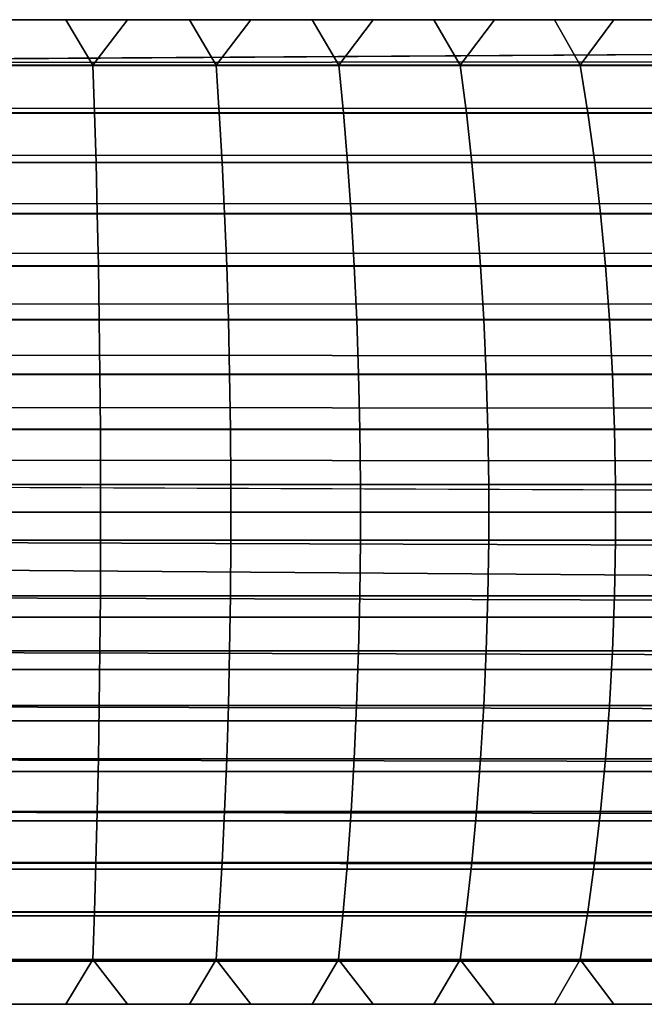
# Model space of a CAD drawing. Header units: metres. Extents: x -365 to 28, y -28 to 28.
# Tile 6 of 256: x -349.71 to -345.9, y -3 to 3. Entities that reach past the tile are written whole.
import ezdxf

# ---------------------------------------------------------------- set-up
doc = ezdxf.new("R2010")
doc.units = ezdxf.units.M
doc.layers.add('solid_24_501_103_XXX', color=7, linetype='CONTINUOUS')

msp = doc.modelspace()

# ---------------------------------------------------------------- linework, layer by layer
at = {"layer": 'solid_24_501_103_XXX'}
for points in [[(-349.428284, 3, 260.326965), (-357.081696, 3, 234.206314), (-357.406219, 3, 234.398788), (-349.805359, 3, 260.340088)], [(-349.051636, 3, 260.30368), (-356.752197, 3, 234.022736), (-357.081696, 3, 234.206314), (-349.428284, 3, 260.326965)], [(-348.675812, 3, 260.270264), (-356.417786, 3, 233.848068), (-356.752197, 3, 234.022736), (-349.051636, 3, 260.30368)], [(-348.301117, 3, 260.226746), (-356.078705, 3, 233.682419), (-356.417786, 3, 233.848068), (-348.675812, 3, 260.270264)], [(-347.927734, 3, 260.173157), (-355.735352, 3, 233.525986), (-356.078705, 3, 233.682419), (-348.301117, 3, 260.226746)], [(-347.555695, 3, 260.109467), (-355.388, 3, 233.378906), (-355.735352, 3, 233.525986), (-347.927734, 3, 260.173157)], [(-347.185699, 3, 260.035828), (-355.036774, 3, 233.241241), (-355.388, 3, 233.378906), (-347.555695, 3, 260.109467)], [(-346.817871, 3, 259.95224), (-354.681824, 3, 233.113037), (-355.036774, 3, 233.241241), (-347.185699, 3, 260.035828)], [(-346.452332, 3, 259.858765), (-354.323669, 3, 232.994476), (-354.681824, 3, 233.113037), (-346.817871, 3, 259.95224)], [(-346.089417, 3, 259.755463), (-353.962463, 3, 232.885605), (-354.323669, 3, 232.994476), (-346.452332, 3, 259.858765)], [(-354.013336, 2.736568, 232.708115), (-353.962463, 3, 232.885605), (-311.648438, 3, 220.752258)], [(-311.648438, 3, 220.752258), (-60.790066, 2.938924, 148.772873), (-354.013336, 2.736568, 232.708115)], [(-353.962463, 3, 232.885605), (-318.761108, 3, 234.041016), (-318.049866, 3, 233.338776)], [(-353.962463, 3, 232.885605), (-340.032776, 3, 256.068481), (-318.761108, 3, 234.041016)], [(-353.962463, 3, 232.885605), (-318.049866, 3, 233.338776), (-317.305267, 3, 232.670486)], [(-353.962463, 3, 232.885605), (-317.305267, 3, 232.670486), (-316.529694, 3, 232.038452)], [(-353.962463, 3, 232.885605), (-316.529694, 3, 232.038452), (-315.724884, 3, 231.444061)], [(-353.962463, 3, 232.885605), (-315.724884, 3, 231.444061), (-314.89267, 3, 230.888672)], [(-353.962463, 3, 232.885605), (-314.89267, 3, 230.888672), (-314.035004, 3, 230.373581)], [(-353.962463, 3, 232.885605), (-314.035004, 3, 230.373581), (-313.153717, 3, 229.899887)], [(-353.962463, 3, 232.885605), (-313.153717, 3, 229.899887), (-312.250885, 3, 229.468719)], [(-353.962463, 3, 232.885605), (-312.250885, 3, 229.468719), (-311.328552, 3, 229.081055)], [(-353.962463, 3, 232.885605), (-311.328552, 3, 229.081055), (-310.388763, 3, 228.737747)], [(-311.648438, 3, 220.752258), (-353.962463, 3, 232.885605), (-310.388763, 3, 228.737747), (-309.443359, 3, 228.442352)], [(-340.298492, 3, 256.336304), (-340.032776, 3, 256.068481), (-353.962463, 3, 232.885605)], [(-345.729401, 3, 259.642395), (-353.962463, 3, 232.885605), (-346.089417, 3, 259.755463)], [(-345.372711, 3, 259.519745), (-353.962463, 3, 232.885605), (-345.729401, 3, 259.642395)], [(-345.019409, 3, 259.387482), (-353.962463, 3, 232.885605), (-345.372711, 3, 259.519745)], [(-344.669739, 3, 259.245728), (-353.962463, 3, 232.885605), (-345.019409, 3, 259.387482)], [(-344.323914, 3, 259.094574), (-353.962463, 3, 232.885605), (-344.669739, 3, 259.245728)], [(-343.982483, 3, 258.934235), (-353.962463, 3, 232.885605), (-344.323914, 3, 259.094574)], [(-343.645508, 3, 258.764771), (-353.962463, 3, 232.885605), (-343.982483, 3, 258.934235)], [(-343.313049, 3, 258.586212), (-353.962463, 3, 232.885605), (-343.645508, 3, 258.764771)], [(-342.985596, 3, 258.398743), (-353.962463, 3, 232.885605), (-343.313049, 3, 258.586212)], [(-342.6633, 3, 258.202545), (-353.962463, 3, 232.885605), (-342.985596, 3, 258.398743)], [(-342.346497, 3, 257.997803), (-353.962463, 3, 232.885605), (-342.6633, 3, 258.202545)], [(-342.035309, 3, 257.784576), (-353.962463, 3, 232.885605), (-342.346497, 3, 257.997803)], [(-341.729828, 3, 257.562958), (-353.962463, 3, 232.885605), (-342.035309, 3, 257.784576)], [(-341.430511, 3, 257.333221), (-353.962463, 3, 232.885605), (-341.729828, 3, 257.562958)], [(-341.137573, 3, 257.095551), (-353.962463, 3, 232.885605), (-341.430511, 3, 257.333221)], [(-340.851166, 3, 256.850098), (-353.962463, 3, 232.885605), (-341.137573, 3, 257.095551)], [(-340.57132, 3, 256.596893), (-353.962463, 3, 232.885605), (-340.851166, 3, 256.850098)], [(-340.298492, 3, 256.336304), (-353.962463, 3, 232.885605), (-340.57132, 3, 256.596893)], [(-350.017365, 2.722379, 260.536896), (-349.263885, 2.722379, 260.512299), (-349.428284, 3, 260.326965), (-349.805359, 3, 260.340088)], [(-349.263885, 2.722379, 260.512299), (-349.051636, 3, 260.30368), (-349.428284, 3, 260.326965)], [(-349.263885, 2.722379, 260.512299), (-348.512787, 2.722379, 260.447723), (-348.675812, 3, 260.270264), (-349.051636, 3, 260.30368)], [(-348.512787, 2.722379, 260.447723), (-348.301117, 3, 260.226746), (-348.675812, 3, 260.270264)], [(-348.512787, 2.722379, 260.447723), (-347.766174, 2.722379, 260.343384), (-347.927734, 3, 260.173157), (-348.301117, 3, 260.226746)], [(-347.766174, 2.722379, 260.343384), (-347.555695, 3, 260.109467), (-347.927734, 3, 260.173157)], [(-347.766174, 2.722379, 260.343384), (-347.026154, 2.722379, 260.199524), (-347.185699, 3, 260.035828), (-347.555695, 3, 260.109467)], [(-347.026154, 2.722379, 260.199524), (-346.817871, 3, 259.95224), (-347.185699, 3, 260.035828)], [(-347.026154, 2.722379, 260.199524), (-346.29483, 2.722379, 260.016602), (-346.452332, 3, 259.858765), (-346.817871, 3, 259.95224)], [(-346.29483, 2.722379, 260.016602), (-346.089417, 3, 259.755463), (-346.452332, 3, 259.858765)], [(-346.29483, 2.722379, 260.016602), (-345.574219, 2.722379, 259.795105), (-345.729401, 3, 259.642395), (-346.089417, 3, 259.755463)], [(-354.0159, 2.722379, 232.699234), (-354.013336, 2.736568, 232.708115), (-60.790066, 2.938924, 148.772873), (-60.843857, 2.649602, 148.585281)], [(-354.0159, 2.722379, 232.699234), (-60.843857, 2.649602, 148.585281), (-60.891956, 2.347348, 148.417526), (-354.059479, 2.461808, 232.547287)], [(-350.016296, 2.431977, 260.7117), (-349.25354, 2.431977, 260.686798), (-349.263885, 2.722379, 260.512299), (-350.017365, 2.722379, 260.536896)], [(-349.25354, 2.431977, 260.686798), (-348.493195, 2.431977, 260.621429), (-348.512787, 2.722379, 260.447723), (-349.263885, 2.722379, 260.512299)], [(-348.493195, 2.431977, 260.621429), (-347.737396, 2.431977, 260.515808), (-347.766174, 2.722379, 260.343384), (-348.512787, 2.722379, 260.447723)], [(-347.737396, 2.431977, 260.515808), (-346.988251, 2.431977, 260.370178), (-347.026154, 2.722379, 260.199524), (-347.766174, 2.722379, 260.343384)], [(-346.988251, 2.431977, 260.370178), (-346.247894, 2.431977, 260.184998), (-346.29483, 2.722379, 260.016602), (-347.026154, 2.722379, 260.199524)], [(-346.247894, 2.431977, 260.184998), (-345.518433, 2.431977, 259.960754), (-345.574219, 2.722379, 259.795105), (-346.29483, 2.722379, 260.016602)], [(-354.059479, 2.461808, 232.547287), (-60.891956, 2.347348, 148.417526), (-354.064087, 2.431977, 232.531189)], [(-354.064087, 2.431977, 232.531189), (-60.891956, 2.347348, 148.417526), (-60.934124, 2.033682, 148.270477), (-354.100616, 2.176857, 232.403763)], [(-350.01535, 2.130397, 260.866425), (-349.244415, 2.130397, 260.841248), (-349.25354, 2.431977, 260.686798), (-350.016296, 2.431977, 260.7117)], [(-349.244415, 2.130397, 260.841248), (-348.475861, 2.130397, 260.775208), (-348.493195, 2.431977, 260.621429), (-349.25354, 2.431977, 260.686798)], [(-348.475861, 2.130397, 260.775208), (-347.711914, 2.130397, 260.668427), (-347.737396, 2.431977, 260.515808), (-348.493195, 2.431977, 260.621429)], [(-347.711914, 2.130397, 260.668427), (-346.954712, 2.130397, 260.52124), (-346.988251, 2.431977, 260.370178), (-347.737396, 2.431977, 260.515808)], [(-346.954712, 2.130397, 260.52124), (-346.20639, 2.130397, 260.334045), (-346.247894, 2.431977, 260.184998), (-346.988251, 2.431977, 260.370178)], [(-346.20639, 2.130397, 260.334045), (-345.469055, 2.130397, 260.107422), (-345.518433, 2.431977, 259.960754), (-346.247894, 2.431977, 260.184998)], [(-354.100616, 2.176857, 232.403763), (-60.934124, 2.033682, 148.270477), (-354.10672, 2.130397, 232.382446)], [(-354.10672, 2.130397, 232.382446), (-60.934124, 2.033682, 148.270477), (-60.970158, 1.710107, 148.144806), (-354.136627, 1.882895, 232.278152)], [(-350.014557, 1.819027, 261.000366), (-349.236481, 1.819027, 260.974976), (-349.244415, 2.130397, 260.841248), (-350.01535, 2.130397, 260.866425)], [(-349.236481, 1.819027, 260.974976), (-348.460846, 1.819027, 260.908295), (-348.475861, 2.130397, 260.775208), (-349.244415, 2.130397, 260.841248)], [(-348.460846, 1.819027, 260.908295), (-347.68985, 1.819027, 260.800537), (-347.711914, 2.130397, 260.668427), (-348.475861, 2.130397, 260.775208)], [(-347.68985, 1.819027, 260.800537), (-346.925659, 1.819027, 260.652008), (-346.954712, 2.130397, 260.52124), (-347.711914, 2.130397, 260.668427)], [(-346.925659, 1.819027, 260.652008), (-346.170441, 1.819027, 260.463104), (-346.20639, 2.130397, 260.334045), (-346.954712, 2.130397, 260.52124)], [(-346.170441, 1.819027, 260.463104), (-345.426331, 1.819027, 260.234344), (-345.469055, 2.130397, 260.107422), (-346.20639, 2.130397, 260.334045)], [(-354.136627, 1.882895, 232.278152), (-60.970158, 1.710107, 148.144806), (-354.143646, 1.819027, 232.253693)], [(-354.143646, 1.819027, 232.253693), (-60.970158, 1.710107, 148.144806), (-60.999886, 1.378177, 148.041138), (-354.167358, 1.581139, 232.17099)], [(-350.013855, 1.499297, 261.112915), (-349.229828, 1.499297, 261.087311), (-349.236481, 1.819027, 260.974976), (-350.014557, 1.819027, 261.000366)], [(-349.229828, 1.499297, 261.087311), (-348.448242, 1.499297, 261.020142), (-348.460846, 1.819027, 260.908295), (-349.236481, 1.819027, 260.974976)], [(-348.448242, 1.499297, 261.020142), (-347.671326, 1.499297, 260.91156), (-347.68985, 1.819027, 260.800537), (-348.460846, 1.819027, 260.908295)], [(-347.671326, 1.499297, 260.91156), (-346.901276, 1.499297, 260.761871), (-346.925659, 1.819027, 260.652008), (-347.68985, 1.819027, 260.800537)], [(-346.901276, 1.499297, 260.761871), (-346.140259, 1.499297, 260.571503), (-346.170441, 1.819027, 260.463104), (-346.925659, 1.819027, 260.652008)], [(-346.140259, 1.499297, 260.571503), (-345.390411, 1.499297, 260.341003), (-345.426331, 1.819027, 260.234344), (-346.170441, 1.819027, 260.463104)], [(-354.167358, 1.581139, 232.17099), (-60.999886, 1.378177, 148.041138), (-354.174683, 1.499297, 232.145508)], [(-354.174683, 1.499297, 232.145508), (-60.999886, 1.378177, 148.041138), (-61.023159, 1.039558, 147.959976), (-354.192688, 1.272838, 232.082687)], [(-350.013306, 1.172677, 261.203522), (-349.224457, 1.172677, 261.177795), (-349.229828, 1.499297, 261.087311), (-350.013855, 1.499297, 261.112915)], [(-349.224457, 1.172677, 261.177795), (-348.43808, 1.172677, 261.110199), (-348.448242, 1.499297, 261.020142), (-349.229828, 1.499297, 261.087311)], [(-348.43808, 1.172677, 261.110199), (-347.656403, 1.172677, 261.000916), (-347.671326, 1.499297, 260.91156), (-348.448242, 1.499297, 261.020142)], [(-347.656403, 1.172677, 261.000916), (-346.881622, 1.172677, 260.850342), (-346.901276, 1.499297, 260.761871), (-347.671326, 1.499297, 260.91156)], [(-346.881622, 1.172677, 260.850342), (-346.115936, 1.172677, 260.658813), (-346.140259, 1.499297, 260.571503), (-346.901276, 1.499297, 260.761871)], [(-346.115936, 1.172677, 260.658813), (-345.361481, 1.172677, 260.42691), (-345.390411, 1.499297, 260.341003), (-346.140259, 1.499297, 260.571503)], [(-354.192688, 1.272838, 232.082687), (-61.023159, 1.039558, 147.959976), (-354.199646, 1.172677, 232.058395)], [(-354.199646, 1.172677, 232.058395), (-61.023159, 1.039558, 147.959976), (-61.039864, 0.695874, 147.901718), (-354.212494, 0.959267, 232.013626)], [(-350.012909, 0.840668, 261.27182), (-349.220428, 0.840668, 261.245941), (-349.224457, 1.172677, 261.177795), (-350.013306, 1.172677, 261.203522)], [(-349.220428, 0.840668, 261.245941), (-348.43042, 0.840668, 261.17804), (-348.43808, 1.172677, 261.110199), (-349.224457, 1.172677, 261.177795)], [(-348.43042, 0.840668, 261.17804), (-347.645142, 0.840668, 261.068268), (-347.656403, 1.172677, 261.000916), (-348.43808, 1.172677, 261.110199)], [(-347.645142, 0.840668, 261.068268), (-346.866821, 0.840668, 260.916992), (-346.881622, 1.172677, 260.850342), (-347.656403, 1.172677, 261.000916)], [(-346.866821, 0.840668, 260.916992), (-346.097595, 0.840668, 260.724579), (-346.115936, 1.172677, 260.658813), (-346.881622, 1.172677, 260.850342)], [(-346.097595, 0.840668, 260.724579), (-345.339691, 0.840668, 260.491608), (-345.361481, 1.172677, 260.42691), (-346.115936, 1.172677, 260.658813)], [(-354.212494, 0.959267, 232.013626), (-61.039864, 0.695874, 147.901718), (-354.218475, 0.840668, 231.992767)], [(-354.218475, 0.840668, 231.992767), (-61.039864, 0.695874, 147.901718), (-61.049919, 0.348773, 147.866653), (-354.226685, 0.641726, 231.964096)], [(-350.012634, 0.504795, 261.317444), (-349.217712, 0.504795, 261.291504), (-349.220428, 0.840668, 261.245941), (-350.012909, 0.840668, 261.27182)], [(-349.217712, 0.504795, 261.291504), (-348.425323, 0.504795, 261.223389), (-348.43042, 0.840668, 261.17804), (-349.220428, 0.840668, 261.245941)], [(-348.425323, 0.504795, 261.223389), (-347.637634, 0.504795, 261.113281), (-347.645142, 0.840668, 261.068268), (-348.43042, 0.840668, 261.17804)], [(-347.637634, 0.504795, 261.113281), (-346.856934, 0.504795, 260.961548), (-346.866821, 0.840668, 260.916992), (-347.645142, 0.840668, 261.068268)], [(-346.856934, 0.504795, 260.961548), (-346.085358, 0.504795, 260.768555), (-346.097595, 0.840668, 260.724579), (-346.866821, 0.840668, 260.916992)], [(-346.085358, 0.504795, 260.768555), (-345.325134, 0.504795, 260.534851), (-345.339691, 0.840668, 260.491608), (-346.097595, 0.840668, 260.724579)], [(-354.226685, 0.641726, 231.964096), (-61.049919, 0.348773, 147.866653), (-354.231049, 0.504795, 231.948898)], [(-354.231049, 0.504795, 231.948898), (-61.049919, 0.348773, 147.866653), (-61.053276, 0, 147.85495), (-354.235229, 0.321529, 231.934296)], [(-350.012482, 0.166602, 261.34021), (-349.21637, 0.166602, 261.31424), (-349.217712, 0.504795, 261.291504), (-350.012634, 0.504795, 261.317444)], [(-349.21637, 0.166602, 261.31424), (-348.42276, 0.166602, 261.246002), (-348.425323, 0.504795, 261.223389), (-349.217712, 0.504795, 261.291504)], [(-348.42276, 0.166602, 261.246002), (-347.633881, 0.166602, 261.135742), (-347.637634, 0.504795, 261.113281), (-348.425323, 0.504795, 261.223389)], [(-347.633881, 0.166602, 261.135742), (-346.85199, 0.166602, 260.983765), (-346.856934, 0.504795, 260.961548), (-347.637634, 0.504795, 261.113281)], [(-346.85199, 0.166602, 260.983765), (-346.079254, 0.166602, 260.790466), (-346.085358, 0.504795, 260.768555), (-346.856934, 0.504795, 260.961548)], [(-346.079254, 0.166602, 260.790466), (-345.317871, 0.166602, 260.556427), (-345.325134, 0.504795, 260.534851), (-346.085358, 0.504795, 260.768555)], [(-311.924072, 0, 219.791), (-354.237335, 0.166602, 231.927017), (-354.235229, 0.321529, 231.934296), (-61.053276, 0, 147.85495)], [(-311.924072, 0, 219.791), (-354.238098, 0, 231.924347), (-354.237335, 0.166602, 231.927017)], [(-350.012482, -0.172356, 261.340027), (-349.21637, -0.172356, 261.314026), (-349.21637, 0.166602, 261.31424), (-350.012482, 0.166602, 261.34021)], [(-349.21637, -0.172356, 261.314026), (-348.422791, -0.172356, 261.245819), (-348.42276, 0.166602, 261.246002), (-349.21637, 0.166602, 261.31424)], [(-348.422791, -0.172356, 261.245819), (-347.633911, -0.172356, 261.135559), (-347.633881, 0.166602, 261.135742), (-348.42276, 0.166602, 261.246002)], [(-347.633911, -0.172356, 261.135559), (-346.85202, -0.172356, 260.983582), (-346.85199, 0.166602, 260.983765), (-347.633881, 0.166602, 261.135742)], [(-346.85202, -0.172356, 260.983582), (-346.079315, -0.172356, 260.790283), (-346.079254, 0.166602, 260.790466), (-346.85199, 0.166602, 260.983765)], [(-346.079315, -0.172356, 260.790283), (-345.317932, -0.172356, 260.556244), (-345.317871, 0.166602, 260.556427), (-346.079254, 0.166602, 260.790466)], [(-311.924072, 0, 219.791), (-311.921234, -0.321529, 219.800949), (-354.237274, -0.172356, 231.9272), (-354.238098, 0, 231.924347)], [(-311.912689, -0.641726, 219.83075), (-354.235229, -0.321529, 231.934296), (-354.237274, -0.172356, 231.9272), (-311.921234, -0.321529, 219.800949)], [(-350.012634, -0.510523, 261.316864), (-349.217743, -0.510523, 261.290924), (-349.21637, -0.172356, 261.314026), (-350.012482, -0.172356, 261.340027)], [(-349.217743, -0.510523, 261.290924), (-348.425385, -0.510523, 261.222809), (-348.422791, -0.172356, 261.245819), (-349.21637, -0.172356, 261.314026)], [(-348.425385, -0.510523, 261.222809), (-347.637726, -0.510523, 261.112701), (-347.633911, -0.172356, 261.135559), (-348.422791, -0.172356, 261.245819)], [(-347.637726, -0.510523, 261.112701), (-346.857056, -0.510523, 260.960968), (-346.85202, -0.172356, 260.983582), (-347.633911, -0.172356, 261.135559)], [(-346.857056, -0.510523, 260.960968), (-346.08551, -0.510523, 260.767975), (-346.079315, -0.172356, 260.790283), (-346.85202, -0.172356, 260.983582)], [(-346.08551, -0.510523, 260.767975), (-345.325317, -0.510523, 260.534302), (-345.317932, -0.172356, 260.556244), (-346.079315, -0.172356, 260.790283)], [(-311.912689, -0.641726, 219.83075), (-354.230896, -0.510523, 231.949463), (-354.235229, -0.321529, 231.934296)], [(-311.912689, -0.641726, 219.83075), (-354.226685, -0.641726, 231.964096), (-354.230896, -0.510523, 231.949463)], [(-349.217743, -0.510523, 261.290924), (-350.012634, -0.510523, 261.316864), (-350.012909, -0.846343, 261.270844), (-349.22049, -0.846343, 261.244965)], [(-348.425385, -0.510523, 261.222809), (-349.217743, -0.510523, 261.290924), (-349.22049, -0.846343, 261.244965), (-348.430542, -0.846343, 261.177063)], [(-347.637726, -0.510523, 261.112701), (-348.425385, -0.510523, 261.222809), (-348.430542, -0.846343, 261.177063), (-347.645325, -0.846343, 261.067322)], [(-346.857056, -0.510523, 260.960968), (-347.637726, -0.510523, 261.112701), (-347.645325, -0.846343, 261.067322), (-346.867035, -0.846343, 260.916046)], [(-346.08551, -0.510523, 260.767975), (-346.857056, -0.510523, 260.960968), (-346.867035, -0.846343, 260.916046), (-346.09787, -0.846343, 260.723633)], [(-345.325317, -0.510523, 260.534302), (-346.08551, -0.510523, 260.767975), (-346.09787, -0.846343, 260.723633), (-345.339996, -0.846343, 260.490692)], [(-311.912689, -0.641726, 219.83075), (-311.898468, -0.959267, 219.88028), (-354.218201, -0.846343, 231.993698), (-354.226685, -0.641726, 231.964096)], [(-311.898468, -0.959267, 219.88028), (-354.212494, -0.959267, 232.013626), (-354.218201, -0.846343, 231.993698)], [(-349.22049, -0.846343, 261.244965), (-350.012909, -0.846343, 261.270844), (-350.013336, -1.178274, 261.202179), (-349.224548, -1.178274, 261.176422)], [(-348.430542, -0.846343, 261.177063), (-349.22049, -0.846343, 261.244965), (-349.224548, -1.178274, 261.176422), (-348.438232, -1.178274, 261.108826)], [(-347.645325, -0.846343, 261.067322), (-348.430542, -0.846343, 261.177063), (-348.438232, -1.178274, 261.108826), (-347.656616, -1.178274, 260.999603)], [(-346.867035, -0.846343, 260.916046), (-347.645325, -0.846343, 261.067322), (-347.656616, -1.178274, 260.999603), (-346.881897, -1.178274, 260.848999)], [(-346.09787, -0.846343, 260.723633), (-346.867035, -0.846343, 260.916046), (-346.881897, -1.178274, 260.848999), (-346.116302, -1.178274, 260.657501)], [(-345.339996, -0.846343, 260.490692), (-346.09787, -0.846343, 260.723633), (-346.116302, -1.178274, 260.657501), (-345.361908, -1.178274, 260.425598)], [(-311.898468, -0.959267, 219.88028), (-311.878693, -1.272838, 219.949341), (-354.19928, -1.178274, 232.059708), (-354.212494, -0.959267, 232.013626)], [(-311.878693, -1.272838, 219.949341), (-354.192688, -1.272838, 232.082687), (-354.19928, -1.178274, 232.059708)], [(-349.224548, -1.178274, 261.176422), (-350.013336, -1.178274, 261.202179), (-350.013885, -1.504789, 261.111176), (-349.229919, -1.504789, 261.085602)], [(-348.438232, -1.178274, 261.108826), (-349.224548, -1.178274, 261.176422), (-349.229919, -1.504789, 261.085602), (-348.448425, -1.504789, 261.018402)], [(-347.656616, -1.178274, 260.999603), (-348.438232, -1.178274, 261.108826), (-348.448425, -1.504789, 261.018402), (-347.6716, -1.504789, 260.909851)], [(-346.881897, -1.178274, 260.848999), (-347.656616, -1.178274, 260.999603), (-347.6716, -1.504789, 260.909851), (-346.901642, -1.504789, 260.760162)], [(-346.116302, -1.178274, 260.657501), (-346.881897, -1.178274, 260.848999), (-346.901642, -1.504789, 260.760162), (-346.140717, -1.504789, 260.569855)], [(-345.361908, -1.178274, 260.425598), (-346.116302, -1.178274, 260.657501), (-346.140717, -1.504789, 260.569855), (-345.390961, -1.504789, 260.339386)], [(-311.878693, -1.272838, 219.949341), (-311.853363, -1.581139, 220.037643), (-354.174194, -1.504789, 232.147171), (-354.192688, -1.272838, 232.082687)], [(-311.853363, -1.581139, 220.037643), (-354.167358, -1.581139, 232.17099), (-354.174194, -1.504789, 232.147171)], [(-349.229919, -1.504789, 261.085602), (-350.013885, -1.504789, 261.111176), (-350.014557, -1.824389, 260.99826), (-349.236603, -1.824389, 260.97287)], [(-348.448425, -1.504789, 261.018402), (-349.229919, -1.504789, 261.085602), (-349.236603, -1.824389, 260.97287), (-348.46109, -1.824389, 260.906219)], [(-347.6716, -1.504789, 260.909851), (-348.448425, -1.504789, 261.018402), (-348.46109, -1.824389, 260.906219), (-347.690186, -1.824389, 260.798462)], [(-346.901642, -1.504789, 260.760162), (-347.6716, -1.504789, 260.909851), (-347.690186, -1.824389, 260.798462), (-346.926117, -1.824389, 260.649963)], [(-346.140717, -1.504789, 260.569855), (-346.901642, -1.504789, 260.760162), (-346.926117, -1.824389, 260.649963), (-346.171021, -1.824389, 260.46106)], [(-345.390961, -1.504789, 260.339386), (-346.140717, -1.504789, 260.569855), (-346.171021, -1.824389, 260.46106), (-345.427002, -1.824389, 260.232361)], [(-311.853363, -1.581139, 220.037643), (-311.822632, -1.882895, 220.144821), (-354.143066, -1.824389, 232.255707), (-354.167358, -1.581139, 232.17099)], [(-311.822632, -1.882895, 220.144821), (-354.136627, -1.882895, 232.278152), (-354.143066, -1.824389, 232.255707)], [(-349.236603, -1.824389, 260.97287), (-350.014557, -1.824389, 260.99826), (-350.015381, -2.135605, 260.863983), (-349.244537, -2.135605, 260.838806)], [(-348.46109, -1.824389, 260.906219), (-349.236603, -1.824389, 260.97287), (-349.244537, -2.135605, 260.838806), (-348.476135, -2.135605, 260.772766)], [(-347.690186, -1.824389, 260.798462), (-348.46109, -1.824389, 260.906219), (-348.476135, -2.135605, 260.772766), (-347.712311, -2.135605, 260.666016)], [(-346.926117, -1.824389, 260.649963), (-347.690186, -1.824389, 260.798462), (-347.712311, -2.135605, 260.666016), (-346.955231, -2.135605, 260.518829)], [(-346.171021, -1.824389, 260.46106), (-346.926117, -1.824389, 260.649963), (-346.955231, -2.135605, 260.518829), (-346.207031, -2.135605, 260.331696)], [(-345.427002, -1.824389, 260.232361), (-346.171021, -1.824389, 260.46106), (-346.207031, -2.135605, 260.331696), (-345.469849, -2.135605, 260.105072)], [(-311.822632, -1.882895, 220.144821), (-311.786621, -2.176857, 220.270416), (-354.106049, -2.135605, 232.384811), (-354.136627, -1.882895, 232.278152)], [(-311.786621, -2.176857, 220.270416), (-354.100616, -2.176857, 232.403763), (-354.106049, -2.135605, 232.384811)], [(-349.244537, -2.135605, 260.838806), (-350.015381, -2.135605, 260.863983), (-350.016327, -2.437006, 260.708893), (-349.253723, -2.437006, 260.68399)], [(-348.476135, -2.135605, 260.772766), (-349.244537, -2.135605, 260.838806), (-349.253723, -2.437006, 260.68399), (-348.4935, -2.437006, 260.618652)], [(-347.712311, -2.135605, 260.666016), (-348.476135, -2.135605, 260.772766), (-348.4935, -2.437006, 260.618652), (-347.737854, -2.437006, 260.513031)], [(-346.955231, -2.135605, 260.518829), (-347.712311, -2.135605, 260.666016), (-347.737854, -2.437006, 260.513031), (-346.988861, -2.437006, 260.367462)], [(-346.207031, -2.135605, 260.331696), (-346.955231, -2.135605, 260.518829), (-346.988861, -2.437006, 260.367462), (-346.248657, -2.437006, 260.182312)], [(-345.469849, -2.135605, 260.105072), (-346.207031, -2.135605, 260.331696), (-346.248657, -2.437006, 260.182312), (-345.519318, -2.437006, 259.958099)], [(-311.786621, -2.176857, 220.270416), (-311.745453, -2.461808, 220.41394), (-354.063293, -2.437006, 232.53389), (-354.100616, -2.176857, 232.403763)], [(-311.745453, -2.461808, 220.41394), (-354.059479, -2.461808, 232.547287), (-354.063293, -2.437006, 232.53389)], [(-349.253723, -2.437006, 260.68399), (-350.016327, -2.437006, 260.708893), (-350.017395, -2.727207, 260.533752), (-349.264069, -2.727207, 260.509155)], [(-348.4935, -2.437006, 260.618652), (-349.253723, -2.437006, 260.68399), (-349.264069, -2.727207, 260.509155), (-348.513153, -2.727207, 260.444611)], [(-347.737854, -2.437006, 260.513031), (-348.4935, -2.437006, 260.618652), (-348.513153, -2.727207, 260.444611), (-347.766693, -2.727207, 260.340271)], [(-346.988861, -2.437006, 260.367462), (-347.737854, -2.437006, 260.513031), (-347.766693, -2.727207, 260.340271), (-347.026825, -2.727207, 260.196472)], [(-346.248657, -2.437006, 260.182312), (-346.988861, -2.437006, 260.367462), (-347.026825, -2.727207, 260.196472), (-346.295654, -2.727207, 260.01358)], [(-345.519318, -2.437006, 259.958099), (-346.248657, -2.437006, 260.182312), (-346.295654, -2.727207, 260.01358), (-345.575226, -2.727207, 259.792114)], [(-311.745453, -2.461808, 220.41394), (-311.699341, -2.736568, 220.574768), (-354.015045, -2.727207, 232.70224), (-354.059479, -2.461808, 232.547287)], [(-311.699341, -2.736568, 220.574768), (-354.013336, -2.736568, 232.708115), (-354.015045, -2.727207, 232.70224)], [(-311.699341, -2.736568, 220.574768), (-311.648438, -3, 220.752258), (-353.962463, -3, 232.885605), (-354.013336, -2.736568, 232.708115)], [(-349.264069, -2.727207, 260.509155), (-350.017395, -2.727207, 260.533752), (-349.805359, -3, 260.340088), (-349.428284, -3, 260.326965)], [(-349.264069, -2.727207, 260.509155), (-349.428284, -3, 260.326965), (-349.051636, -3, 260.30368)], [(-348.513153, -2.727207, 260.444611), (-349.264069, -2.727207, 260.509155), (-349.051636, -3, 260.30368), (-348.675812, -3, 260.270264)], [(-348.513153, -2.727207, 260.444611), (-348.675812, -3, 260.270264), (-348.301117, -3, 260.226746)], [(-347.766693, -2.727207, 260.340271), (-348.513153, -2.727207, 260.444611), (-348.301117, -3, 260.226746), (-347.927734, -3, 260.173157)], [(-347.766693, -2.727207, 260.340271), (-347.927734, -3, 260.173157), (-347.555695, -3, 260.109467)], [(-347.026825, -2.727207, 260.196472), (-347.766693, -2.727207, 260.340271), (-347.555695, -3, 260.109467), (-347.185699, -3, 260.035828)], [(-347.026825, -2.727207, 260.196472), (-347.185699, -3, 260.035828), (-346.817871, -3, 259.95224)], [(-346.295654, -2.727207, 260.01358), (-347.026825, -2.727207, 260.196472), (-346.817871, -3, 259.95224), (-346.452332, -3, 259.858765)], [(-346.295654, -2.727207, 260.01358), (-346.452332, -3, 259.858765), (-346.089417, -3, 259.755463)], [(-345.575226, -2.727207, 259.792114), (-346.295654, -2.727207, 260.01358), (-346.089417, -3, 259.755463), (-345.729401, -3, 259.642395)], [(-357.406219, -3, 234.398788), (-357.081696, -3, 234.206314), (-349.428284, -3, 260.326965), (-349.805359, -3, 260.340088)], [(-357.081696, -3, 234.206314), (-356.752197, -3, 234.022736), (-349.051636, -3, 260.30368), (-349.428284, -3, 260.326965)], [(-356.752197, -3, 234.022736), (-356.417786, -3, 233.848068), (-348.675812, -3, 260.270264), (-349.051636, -3, 260.30368)], [(-356.417786, -3, 233.848068), (-356.078705, -3, 233.682419), (-348.301117, -3, 260.226746), (-348.675812, -3, 260.270264)], [(-356.078705, -3, 233.682419), (-355.735352, -3, 233.525986), (-347.927734, -3, 260.173157), (-348.301117, -3, 260.226746)], [(-355.735352, -3, 233.525986), (-355.388, -3, 233.378906), (-347.555695, -3, 260.109467), (-347.927734, -3, 260.173157)], [(-355.388, -3, 233.378906), (-355.036774, -3, 233.241241), (-347.185699, -3, 260.035828), (-347.555695, -3, 260.109467)], [(-355.036774, -3, 233.241241), (-354.681824, -3, 233.113037), (-346.817871, -3, 259.95224), (-347.185699, -3, 260.035828)], [(-354.681824, -3, 233.113037), (-354.323669, -3, 232.994476), (-346.452332, -3, 259.858765), (-346.817871, -3, 259.95224)], [(-354.323669, -3, 232.994476), (-353.962463, -3, 232.885605), (-346.089417, -3, 259.755463), (-346.452332, -3, 259.858765)], [(-353.962463, -3, 232.885605), (-311.648438, -3, 220.752258), (-345.729401, -3, 259.642395), (-346.089417, -3, 259.755463)]]:
    msp.add_3dface(points, dxfattribs=at)

doc.saveas('drawing.dxf')
